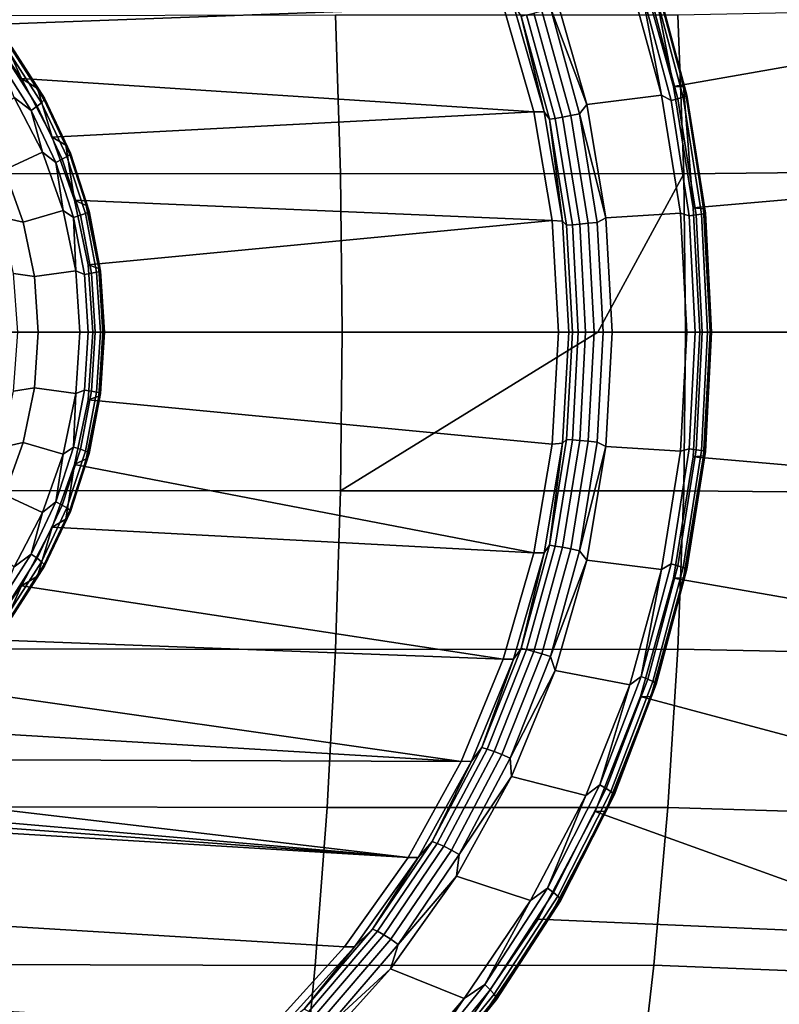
# Model space of a CAD drawing. Header units: metres. Extents: x -25 to 132, y -25 to 47.
# Tile 140 of 153: x 120.01 to 124.38, y -3.87 to 1.8. Entities that reach past the tile are written whole.
import ezdxf

# ---------------------------------------------------------------- set-up
doc = ezdxf.new("R2010")
doc.units = ezdxf.units.M
doc.layers.add('solid_12_061_031_XXX', color=7, linetype='CONTINUOUS')

msp = doc.modelspace()

# ---------------------------------------------------------------- linework, layer by layer
at = {"layer": 'solid_12_061_031_XXX'}
for points in [[(125.624496, 2.641977, 79.830757), (125.846352, 1.777645, 79.898582), (123.768669, 1.414037, 79.263374), (123.580215, 2.096396, 79.205757)], [(123.580215, 2.096396, 79.205757), (123.768669, 1.414037, 79.263374), (123.638863, 2.097272, 79.014549)], [(123.670708, 2.025389, 78.970154), (123.638863, 2.097272, 79.014549), (123.768669, 1.414037, 79.263374), (123.827377, 1.413008, 79.072182)], [(122.790833, 1.880629, 78.964417), (119.799683, 1.76785, 78.049934), (119.53949, 2.040524, 77.970383)], [(123.517868, 2.028034, 78.768417), (123.700249, 1.364537, 78.824181), (123.270386, 1.310901, 78.692757), (123.088783, 1.94661, 78.637238)], [(123.583733, 1.980168, 78.795624), (123.700249, 1.364537, 78.824181), (123.517868, 2.028034, 78.768417)], [(123.621666, 1.995591, 78.828087), (123.7948, 1.343536, 78.88102), (123.755524, 1.333152, 78.848145), (123.583733, 1.980168, 78.795624)], [(123.649971, 2.008837, 78.86998), (123.824249, 1.352454, 78.923264), (123.7948, 1.343536, 78.88102), (123.621666, 1.995591, 78.828087)], [(123.666695, 2.019001, 78.918442), (123.841858, 1.359297, 78.971992), (123.824249, 1.352454, 78.923264), (123.649971, 2.008837, 78.86998)], [(123.670708, 2.025389, 78.970154), (123.846428, 1.363597, 79.02388), (123.841858, 1.359297, 78.971992), (123.666695, 2.019001, 78.918442)], [(123.670708, 2.025389, 78.970154), (123.827377, 1.413008, 79.072182), (123.846428, 1.363597, 79.02388)], [(123.088783, 1.94661, 78.637238), (123.270386, 1.310901, 78.692757), (123.061905, 1.865494, 78.636139)], [(123.583733, 1.980168, 78.795624), (123.755524, 1.333152, 78.848145), (123.700249, 1.364537, 78.824181)], [(122.790833, 1.880629, 78.964417), (122.966415, 1.268851, 79.018097), (120.02076, 1.45973, 78.117523), (119.799683, 1.76785, 78.049934)], [(122.966415, 1.268851, 79.018097), (122.790833, 1.880629, 78.964417), (122.849571, 1.881111, 78.773239), (123.024994, 1.268387, 78.826874)], [(123.024994, 1.268387, 78.826874), (122.849571, 1.881111, 78.773239), (122.892792, 1.818768, 78.732536)], [(119.862854, 1.821189, 101.089218), (119.886642, 0.910783, 101.105125), (121.855293, 0.912439, 101.486374), (121.826103, 1.824397, 101.470543)], [(121.826103, 1.824397, 101.470543), (121.855293, 0.912439, 101.486374), (123.827888, 0.912122, 101.846855), (123.793472, 1.823651, 101.831375)], [(123.056282, 1.22537, 78.782516), (122.892792, 1.818768, 78.732536), (122.924927, 1.825359, 78.691849), (123.089005, 1.22981, 78.742012)], [(123.024994, 1.268387, 78.826874), (122.892792, 1.818768, 78.732536), (123.056282, 1.22537, 78.782516)], [(123.089005, 1.22981, 78.742012), (122.924927, 1.825359, 78.691849), (122.965752, 1.835858, 78.66095), (123.130775, 1.236884, 78.711403)], [(123.130775, 1.236884, 78.711403), (122.965752, 1.835858, 78.66095), (123.012474, 1.849548, 78.641953), (123.178726, 1.246107, 78.69278)], [(123.178726, 1.246107, 78.69278), (123.012474, 1.849548, 78.641953), (123.061905, 1.865494, 78.636139), (123.229584, 1.256851, 78.687408)], [(123.270386, 1.310901, 78.692757), (123.229584, 1.256851, 78.687408), (123.061905, 1.865494, 78.636139)], [(125.762169, 1.863726, 102.170647), (123.793472, 1.823651, 101.831375), (123.827888, 0.912122, 101.846855), (125.803574, 0.93225, 102.186279)], [(119.799683, 1.76785, 78.049934), (120.02076, 1.45973, 78.117523), (119.909996, 1.703937, 77.874519)], [(125.846352, 1.777645, 79.898582), (125.979385, 0.898534, 79.939255), (123.881844, 0.716537, 79.297974), (123.768669, 1.414037, 79.263374)], [(119.965515, 1.639507, 77.837364), (119.909996, 1.703937, 77.874519), (120.02076, 1.45973, 78.117523), (120.113228, 1.402877, 77.936653)], [(119.952423, 1.60795, 77.739532), (120.135986, 1.320674, 77.795654), (120.110924, 1.299932, 77.754745), (119.930244, 1.582697, 77.699509)], [(119.964455, 1.627328, 77.786552), (120.15023, 1.336589, 77.843353), (120.135986, 1.320674, 77.795654), (119.952423, 1.60795, 77.739532)], [(119.965515, 1.639507, 77.837364), (120.152687, 1.346593, 77.894585), (120.15023, 1.336589, 77.843353), (119.964455, 1.627328, 77.786552)], [(119.965515, 1.639507, 77.837364), (120.113228, 1.402877, 77.936653), (120.152687, 1.346593, 77.894585)], [(119.930244, 1.582697, 77.699509), (120.110924, 1.299932, 77.754745), (120.076759, 1.275781, 77.723434), (119.899429, 1.553292, 77.66922)], [(119.899429, 1.553292, 77.66922), (120.076759, 1.275781, 77.723434), (119.978004, 1.349654, 77.686172)], [(120.02076, 1.45973, 78.117523), (120.196945, 1.121447, 78.171387), (120.113228, 1.402877, 77.936653)], [(122.966415, 1.268851, 79.018097), (120.196945, 1.121447, 78.171387), (120.02076, 1.45973, 78.117523)], [(120.152687, 1.346593, 77.894585), (120.113228, 1.402877, 77.936653), (120.196945, 1.121447, 78.171387), (120.275352, 1.075683, 77.986221)], [(123.700249, 1.364537, 78.824181), (123.810272, 0.684771, 78.857819), (123.380051, 0.658151, 78.72628), (123.270386, 1.310901, 78.692757)], [(123.859413, 0.670507, 78.879906), (123.810272, 0.684771, 78.857819), (123.700249, 1.364537, 78.824181), (123.755524, 1.333152, 78.848145)], [(123.768669, 1.414037, 79.263374), (123.881844, 0.716537, 79.297974), (123.827377, 1.413008, 79.072182)], [(123.846428, 1.363597, 79.02388), (123.827377, 1.413008, 79.072182), (123.881844, 0.716537, 79.297974), (123.941444, 0.710974, 79.107056)], [(123.846428, 1.363597, 79.02388), (123.95269, 0.685819, 79.056366), (123.947784, 0.683656, 79.004379), (123.841858, 1.359297, 78.971992)], [(123.846428, 1.363597, 79.02388), (123.941444, 0.710974, 79.107056), (123.95269, 0.685819, 79.056366)], [(119.922836, 0.934618, 77.669304), (119.775658, 1.216482, 77.624313), (119.978004, 1.349654, 77.686172), (120.141243, 1.036332, 77.736084)], [(120.076759, 1.275781, 77.723434), (120.141243, 1.036332, 77.736084), (119.978004, 1.349654, 77.686172)], [(120.135986, 1.320674, 77.795654), (120.28212, 1.0108, 77.840332), (120.254768, 0.994925, 77.798721), (120.110924, 1.299932, 77.754745)], [(120.15023, 1.336589, 77.843353), (120.298126, 1.022981, 77.888565), (120.28212, 1.0108, 77.840332), (120.135986, 1.320674, 77.795654)], [(120.152687, 1.346593, 77.894585), (120.301689, 1.030637, 77.94014), (120.298126, 1.022981, 77.888565), (120.15023, 1.336589, 77.843353)], [(120.152687, 1.346593, 77.894585), (120.275352, 1.075683, 77.986221), (120.301689, 1.030637, 77.94014)], [(123.270386, 1.310901, 78.692757), (123.380051, 0.658151, 78.72628), (123.229584, 1.256851, 78.687408)], [(123.7948, 1.343536, 78.88102), (123.899498, 0.675729, 78.913033), (123.859413, 0.670507, 78.879906), (123.755524, 1.333152, 78.848145)], [(123.824249, 1.352454, 78.923264), (123.929642, 0.680214, 78.95549), (123.899498, 0.675729, 78.913033), (123.7948, 1.343536, 78.88102)], [(123.841858, 1.359297, 78.971992), (123.947784, 0.683656, 79.004379), (123.929642, 0.680214, 78.95549), (123.824249, 1.352454, 78.923264)], [(120.110924, 1.299932, 77.754745), (120.254768, 0.994925, 77.798721), (120.217926, 0.97644, 77.766594), (120.076759, 1.275781, 77.723434)], [(120.076759, 1.275781, 77.723434), (120.217926, 0.97644, 77.766594), (120.141243, 1.036332, 77.736084)], [(122.966415, 1.268851, 79.018097), (123.071754, 0.643292, 79.050308), (120.326057, 0.760678, 78.210861), (120.196945, 1.121447, 78.171387)], [(123.071754, 0.643292, 79.050308), (122.966415, 1.268851, 79.018097), (123.024994, 1.268387, 78.826874), (123.13121, 0.638511, 78.859344)], [(123.13121, 0.638511, 78.859344), (123.024994, 1.268387, 78.826874), (123.056282, 1.22537, 78.782516)], [(123.27932, 0.626996, 78.723534), (123.178726, 1.246107, 78.69278), (123.229584, 1.256851, 78.687408), (123.331047, 0.632402, 78.71843)], [(123.380051, 0.658151, 78.72628), (123.331047, 0.632402, 78.71843), (123.229584, 1.256851, 78.687408)], [(123.155197, 0.616562, 78.812759), (123.056282, 1.22537, 78.782516), (123.089005, 1.22981, 78.742012), (123.188286, 0.618796, 78.772369)], [(123.13121, 0.638511, 78.859344), (123.056282, 1.22537, 78.782516), (123.155197, 0.616562, 78.812759)], [(123.188286, 0.618796, 78.772369), (123.089005, 1.22981, 78.742012), (123.130775, 1.236884, 78.711403), (123.230621, 0.622355, 78.741928)], [(123.230621, 0.622355, 78.741928), (123.130775, 1.236884, 78.711403), (123.178726, 1.246107, 78.69278), (123.27932, 0.626996, 78.723534)], [(120.196945, 1.121447, 78.171387), (120.326057, 0.760678, 78.210861), (120.275352, 1.075683, 77.986221)], [(120.030098, 0.633879, 77.702103), (119.922836, 0.934618, 77.669304), (120.141243, 1.036332, 77.736084), (120.2603, 0.70143, 77.772476)], [(120.217926, 0.97644, 77.766594), (120.2603, 0.70143, 77.772476), (120.141243, 1.036332, 77.736084)], [(120.301689, 1.030637, 77.94014), (120.275352, 1.075683, 77.986221), (120.326057, 0.760678, 78.210861), (120.393372, 0.728451, 78.022301)], [(120.298126, 1.022981, 77.888565), (120.405617, 0.69187, 77.921425), (120.388329, 0.683631, 77.872803), (120.28212, 1.0108, 77.840332)], [(120.301689, 1.030637, 77.94014), (120.409981, 0.697048, 77.973251), (120.405617, 0.69187, 77.921425), (120.298126, 1.022981, 77.888565)], [(120.301689, 1.030637, 77.94014), (120.393372, 0.728451, 78.022301), (120.409981, 0.697048, 77.973251)], [(119.786804, 0.976371, 78.045998), (119.922836, 0.934618, 77.669304), (120.030098, 0.633879, 77.702103), (119.9048, 0.662854, 78.082069)], [(120.254768, 0.994925, 77.798721), (120.359306, 0.672894, 77.830688), (120.320518, 0.660393, 77.797958), (120.217926, 0.97644, 77.766594)], [(120.217926, 0.97644, 77.766594), (120.320518, 0.660393, 77.797958), (120.2603, 0.70143, 77.772476)], [(120.28212, 1.0108, 77.840332), (120.388329, 0.683631, 77.872803), (120.359306, 0.672894, 77.830688), (120.254768, 0.994925, 77.798721)], [(119.886642, 0.910783, 101.105125), (119.894615, 0, 101.110458), (121.865021, 0, 101.491669), (121.855293, 0.912439, 101.486374)], [(121.855293, 0.912439, 101.486374), (121.865021, 0, 101.491669), (123.334373, 0, 101.761917), (123.827888, 0.912122, 101.846855)], [(123.334373, 0, 101.761917), (123.839363, 0, 101.852036), (123.827888, 0.912122, 101.846855)], [(125.817467, 0, 102.191513), (125.803574, 0.93225, 102.186279), (123.827888, 0.912122, 101.846855), (123.839363, 0, 101.852036)], [(125.979385, 0.898534, 79.939255), (126.025024, 0, 79.953209), (123.921158, 0, 79.30999), (123.881844, 0.716537, 79.297974)], [(120.326057, 0.760678, 78.210861), (120.403435, 0.388042, 78.23452), (120.465073, 0.36765, 78.04422), (120.393372, 0.728451, 78.022301)], [(123.071754, 0.643292, 79.050308), (120.403435, 0.388042, 78.23452), (120.326057, 0.760678, 78.210861)], [(120.095345, 0.320279, 77.722046), (120.030098, 0.633879, 77.702103), (120.2603, 0.70143, 77.772476), (120.332397, 0.352861, 77.794525)], [(120.320518, 0.660393, 77.797958), (120.332397, 0.352861, 77.794525), (120.2603, 0.70143, 77.772476)], [(120.388329, 0.683631, 77.872803), (120.452789, 0.344765, 77.892509), (120.422752, 0.33935, 77.850082), (120.359306, 0.672894, 77.830688)], [(120.405617, 0.69187, 77.921425), (120.470848, 0.34892, 77.941376), (120.452789, 0.344765, 77.892509), (120.388329, 0.683631, 77.872803)], [(120.4757, 0.351531, 77.993347), (120.409981, 0.697048, 77.973251), (120.393372, 0.728451, 78.022301), (120.465073, 0.36765, 78.04422)], [(120.409981, 0.697048, 77.973251), (120.4757, 0.351531, 77.993347), (120.470848, 0.34892, 77.941376), (120.405617, 0.69187, 77.921425)], [(123.810272, 0.684771, 78.857819), (123.846848, 0, 78.868996), (123.416504, 0, 78.737427), (123.380051, 0.658151, 78.72628)], [(123.859413, 0.670507, 78.879906), (123.894173, 0, 78.890533), (123.846848, 0, 78.868996), (123.810272, 0.684771, 78.857819)], [(123.881844, 0.716537, 79.297974), (123.921158, 0, 79.30999), (123.97963, 0, 79.118729), (123.941444, 0.710974, 79.107056)], [(123.929642, 0.680214, 78.95549), (123.964912, 0, 78.96627), (123.934532, 0, 78.923744), (123.899498, 0.675729, 78.913033)], [(123.947784, 0.683656, 79.004379), (123.983231, 0, 79.015213), (123.964912, 0, 78.96627), (123.929642, 0.680214, 78.95549)], [(123.988251, 0, 79.067238), (123.95269, 0.685819, 79.056366), (123.941444, 0.710974, 79.107056), (123.97963, 0, 79.118729)], [(123.95269, 0.685819, 79.056366), (123.988251, 0, 79.067238), (123.983231, 0, 79.015213), (123.947784, 0.683656, 79.004379)], [(119.9048, 0.662854, 78.082069), (120.030098, 0.633879, 77.702103), (120.095345, 0.320279, 77.722046), (119.97551, 0.338447, 78.103691)], [(120.359306, 0.672894, 77.830688), (120.422752, 0.33935, 77.850082), (120.38279, 0.333046, 77.817001), (120.320518, 0.660393, 77.797958)], [(120.320518, 0.660393, 77.797958), (120.38279, 0.333046, 77.817001), (120.332397, 0.352861, 77.794525)], [(123.071754, 0.643292, 79.050308), (123.108299, 0, 79.061478), (120.430641, 0, 78.242836), (120.403435, 0.388042, 78.23452)], [(123.13121, 0.638511, 78.859344), (123.166771, 0, 78.870216), (123.108299, 0, 79.061478), (123.071754, 0.643292, 79.050308)], [(123.155197, 0.616562, 78.812759), (123.188309, 0, 78.822884), (123.166771, 0, 78.870216), (123.13121, 0.638511, 78.859344)], [(123.27932, 0.626996, 78.723534), (123.312988, 0, 78.733826), (123.264046, 0, 78.752151), (123.230621, 0.622355, 78.741928)], [(123.331047, 0.632402, 78.71843), (123.365013, 0, 78.728813), (123.312988, 0, 78.733826), (123.27932, 0.626996, 78.723534)], [(123.380051, 0.658151, 78.72628), (123.416504, 0, 78.737427), (123.365013, 0, 78.728813), (123.331047, 0.632402, 78.71843)], [(123.899498, 0.675729, 78.913033), (123.934532, 0, 78.923744), (123.894173, 0, 78.890533), (123.859413, 0.670507, 78.879906)], [(123.188286, 0.618796, 78.772369), (123.221519, 0, 78.782524), (123.188309, 0, 78.822884), (123.155197, 0.616562, 78.812759)], [(123.230621, 0.622355, 78.741928), (123.264046, 0, 78.752151), (123.221519, 0, 78.782524), (123.188286, 0.618796, 78.772369)], [(120.117256, 0, 77.728745), (120.095345, 0.320279, 77.722046), (120.332397, 0.352861, 77.794525), (120.356331, 0, 77.801842)], [(120.38279, 0.333046, 77.817001), (120.403664, 0, 77.82338), (120.356331, 0, 77.801842), (120.332397, 0.352861, 77.794525)], [(120.403435, 0.388042, 78.23452), (120.430641, 0, 78.242836), (120.48912, 0, 78.051575), (120.465073, 0.36765, 78.04422)], [(120.452789, 0.344765, 77.892509), (120.474396, 0, 77.899117), (120.444023, 0, 77.856583), (120.422752, 0.33935, 77.850082)], [(120.470848, 0.34892, 77.941376), (120.492722, 0, 77.948059), (120.474396, 0, 77.899117), (120.452789, 0.344765, 77.892509)], [(120.497734, 0, 78.000084), (120.4757, 0.351531, 77.993347), (120.465073, 0.36765, 78.04422), (120.48912, 0, 78.051575)], [(120.4757, 0.351531, 77.993347), (120.497734, 0, 78.000084), (120.492722, 0, 77.948059), (120.470848, 0.34892, 77.941376)], [(120.000305, 0, 78.111267), (119.97551, 0.338447, 78.103691), (120.095345, 0.320279, 77.722046), (120.117256, 0, 77.728745)], [(120.422752, 0.33935, 77.850082), (120.444023, 0, 77.856583), (120.403664, 0, 77.82338), (120.38279, 0.333046, 77.817001)], [(121.855293, -0.912439, 101.486374), (121.865021, 0, 101.491669), (119.894615, 0, 101.110458), (119.886642, -0.910783, 101.105125)], [(119.97551, -0.338447, 78.103691), (120.000305, 0, 78.111267), (120.117256, 0, 77.728745), (120.095345, -0.320279, 77.722046)], [(120.095345, -0.320279, 77.722046), (120.117256, 0, 77.728745), (120.356331, 0, 77.801842), (120.332397, -0.352861, 77.794525)], [(120.403664, 0, 77.82338), (120.38279, -0.333046, 77.817001), (120.332397, -0.352861, 77.794525), (120.356331, 0, 77.801842)], [(120.444023, 0, 77.856583), (120.422752, -0.33935, 77.850082), (120.38279, -0.333046, 77.817001), (120.403664, 0, 77.82338)], [(120.403435, -0.388042, 78.23452), (120.430641, 0, 78.242836), (123.108299, 0, 79.061478), (123.071754, -0.643292, 79.050308)], [(120.465073, -0.36765, 78.04422), (120.48912, 0, 78.051575), (120.430641, 0, 78.242836), (120.403435, -0.388042, 78.23452)], [(120.474396, 0, 77.899117), (120.452789, -0.344765, 77.892509), (120.422752, -0.33935, 77.850082), (120.444023, 0, 77.856583)], [(120.492722, 0, 77.948059), (120.470848, -0.34892, 77.941376), (120.452789, -0.344765, 77.892509), (120.474396, 0, 77.899117)], [(120.4757, -0.351531, 77.993347), (120.497734, 0, 78.000084), (120.48912, 0, 78.051575), (120.465073, -0.36765, 78.04422)], [(120.497734, 0, 78.000084), (120.4757, -0.351531, 77.993347), (120.470848, -0.34892, 77.941376), (120.492722, 0, 77.948059)], [(123.166771, 0, 78.870216), (123.13121, -0.638511, 78.859344), (123.071754, -0.643292, 79.050308), (123.108299, 0, 79.061478)], [(123.188309, 0, 78.822884), (123.155197, -0.616562, 78.812759), (123.13121, -0.638511, 78.859344), (123.166771, 0, 78.870216)], [(123.155197, -0.616562, 78.812759), (123.188309, 0, 78.822884), (123.221519, 0, 78.782524), (123.188286, -0.618796, 78.772369)], [(123.188286, -0.618796, 78.772369), (123.221519, 0, 78.782524), (123.264046, 0, 78.752151), (123.230621, -0.622355, 78.741928)], [(123.230621, -0.622355, 78.741928), (123.264046, 0, 78.752151), (123.312988, 0, 78.733826), (123.27932, -0.626996, 78.723534)], [(123.27932, -0.626996, 78.723534), (123.312988, 0, 78.733826), (123.365013, 0, 78.728813), (123.331047, -0.632402, 78.71843)], [(123.331047, -0.632402, 78.71843), (123.365013, 0, 78.728813), (123.416504, 0, 78.737427), (123.380051, -0.658151, 78.72628)], [(123.846848, 0, 78.868996), (123.810272, -0.684771, 78.857819), (123.380051, -0.658151, 78.72628), (123.416504, 0, 78.737427)], [(123.894173, 0, 78.890533), (123.859413, -0.670507, 78.879906), (123.810272, -0.684771, 78.857819), (123.846848, 0, 78.868996)], [(123.934532, 0, 78.923744), (123.899498, -0.675729, 78.913033), (123.859413, -0.670507, 78.879906), (123.894173, 0, 78.890533)], [(123.881844, -0.716537, 79.297974), (123.921158, 0, 79.30999), (126.025024, 0, 79.953209), (125.979385, -0.898534, 79.939255)], [(123.941444, -0.710974, 79.107056), (123.97963, 0, 79.118729), (123.921158, 0, 79.30999), (123.881844, -0.716537, 79.297974)], [(123.964912, 0, 78.96627), (123.929642, -0.680214, 78.95549), (123.899498, -0.675729, 78.913033), (123.934532, 0, 78.923744)], [(123.983231, 0, 79.015213), (123.947784, -0.683656, 79.004379), (123.929642, -0.680214, 78.95549), (123.964912, 0, 78.96627)], [(123.95269, -0.685819, 79.056366), (123.988251, 0, 79.067238), (123.97963, 0, 79.118729), (123.941444, -0.710974, 79.107056)], [(123.988251, 0, 79.067238), (123.95269, -0.685819, 79.056366), (123.947784, -0.683656, 79.004379), (123.983231, 0, 79.015213)], [(123.827888, -0.91211, 101.846855), (123.839363, 0, 101.852036), (123.334373, 0, 101.761917), (121.855293, -0.912439, 101.486374)], [(121.855293, -0.912439, 101.486374), (123.334373, 0, 101.761917), (121.865021, 0, 101.491669)], [(125.803574, -0.93221, 102.186279), (125.817467, 0, 102.191513), (123.839363, 0, 101.852036), (123.827888, -0.91211, 101.846855)], [(119.9048, -0.662854, 78.082069), (119.97551, -0.338447, 78.103691), (120.095345, -0.320279, 77.722046), (120.030098, -0.633879, 77.702103)], [(120.095345, -0.320279, 77.722046), (120.332397, -0.352861, 77.794525), (120.2603, -0.70143, 77.772476), (120.030098, -0.633879, 77.702103)], [(120.38279, -0.333046, 77.817001), (120.320518, -0.660393, 77.797958), (120.332397, -0.352861, 77.794525)], [(120.422752, -0.33935, 77.850082), (120.359306, -0.672894, 77.830688), (120.320518, -0.660393, 77.797958), (120.38279, -0.333046, 77.817001)], [(120.452789, -0.344765, 77.892509), (120.388329, -0.683631, 77.872803), (120.359306, -0.672894, 77.830688), (120.422752, -0.33935, 77.850082)], [(120.320518, -0.660393, 77.797958), (120.2603, -0.70143, 77.772476), (120.332397, -0.352861, 77.794525)], [(120.326057, -0.760678, 78.210861), (120.393372, -0.728451, 78.022301), (120.465073, -0.36765, 78.04422), (120.403435, -0.388042, 78.23452)], [(120.403435, -0.388042, 78.23452), (123.071754, -0.643292, 79.050308), (122.966415, -1.268851, 79.018097), (120.326057, -0.760678, 78.210861)], [(120.470848, -0.34892, 77.941376), (120.405617, -0.69187, 77.921425), (120.388329, -0.683631, 77.872803), (120.452789, -0.344765, 77.892509)], [(120.393372, -0.728451, 78.022301), (120.409981, -0.697048, 77.973251), (120.4757, -0.351531, 77.993347), (120.465073, -0.36765, 78.04422)], [(120.4757, -0.351531, 77.993347), (120.409981, -0.697048, 77.973251), (120.405617, -0.69187, 77.921425), (120.470848, -0.34892, 77.941376)], [(123.056282, -1.22537, 78.782516), (123.13121, -0.638511, 78.859344), (123.155197, -0.616562, 78.812759)], [(123.056282, -1.22537, 78.782516), (123.155197, -0.616562, 78.812759), (123.188286, -0.618796, 78.772369), (123.089005, -1.22981, 78.742012)], [(123.089005, -1.22981, 78.742012), (123.188286, -0.618796, 78.772369), (123.230621, -0.622355, 78.741928), (123.130775, -1.236884, 78.711403)], [(123.130775, -1.236884, 78.711403), (123.230621, -0.622355, 78.741928), (123.27932, -0.626996, 78.723534), (123.178726, -1.246107, 78.69278)], [(120.030098, -0.633879, 77.702103), (119.922836, -0.934618, 77.669304), (119.786804, -0.976371, 78.045998), (119.9048, -0.662854, 78.082069)], [(120.030098, -0.633879, 77.702103), (120.2603, -0.70143, 77.772476), (120.141243, -1.036332, 77.736084), (119.922836, -0.934618, 77.669304)], [(120.320518, -0.660393, 77.797958), (120.217926, -0.97644, 77.766594), (120.2603, -0.70143, 77.772476)], [(120.359306, -0.672894, 77.830688), (120.254768, -0.994925, 77.798721), (120.217926, -0.97644, 77.766594), (120.320518, -0.660393, 77.797958)], [(120.388329, -0.683631, 77.872803), (120.28212, -1.0108, 77.840332), (120.254768, -0.994925, 77.798721), (120.359306, -0.672894, 77.830688)], [(123.13121, -0.638511, 78.859344), (123.024994, -1.268387, 78.826874), (122.966415, -1.268851, 79.018097), (123.071754, -0.643292, 79.050308)], [(123.056282, -1.22537, 78.782516), (123.024994, -1.268387, 78.826874), (123.13121, -0.638511, 78.859344)], [(123.178726, -1.246107, 78.69278), (123.27932, -0.626996, 78.723534), (123.331047, -0.632402, 78.71843), (123.229584, -1.256851, 78.687408)], [(123.380051, -0.658151, 78.72628), (123.229584, -1.256851, 78.687408), (123.331047, -0.632402, 78.71843)], [(123.380051, -0.658151, 78.72628), (123.270386, -1.310901, 78.692757), (123.229584, -1.256851, 78.687408)], [(123.700249, -1.364537, 78.824181), (123.270386, -1.310901, 78.692757), (123.380051, -0.658151, 78.72628), (123.810272, -0.684771, 78.857819)], [(123.859413, -0.670507, 78.879906), (123.755524, -1.333152, 78.848145), (123.700249, -1.364537, 78.824181), (123.810272, -0.684771, 78.857819)], [(123.899498, -0.675729, 78.913033), (123.7948, -1.343536, 78.88102), (123.755524, -1.333152, 78.848145), (123.859413, -0.670507, 78.879906)], [(123.929642, -0.680214, 78.95549), (123.824249, -1.352454, 78.923264), (123.7948, -1.343536, 78.88102), (123.899498, -0.675729, 78.913033)], [(120.217926, -0.97644, 77.766594), (120.141243, -1.036332, 77.736084), (120.2603, -0.70143, 77.772476)], [(120.326057, -0.760678, 78.210861), (120.275352, -1.075683, 77.986221), (120.301689, -1.030637, 77.94014), (120.393372, -0.728451, 78.022301)], [(120.405617, -0.69187, 77.921425), (120.298126, -1.022981, 77.888565), (120.28212, -1.0108, 77.840332), (120.388329, -0.683631, 77.872803)], [(120.409981, -0.697048, 77.973251), (120.301689, -1.030637, 77.94014), (120.298126, -1.022981, 77.888565), (120.405617, -0.69187, 77.921425)], [(120.393372, -0.728451, 78.022301), (120.301689, -1.030637, 77.94014), (120.409981, -0.697048, 77.973251)], [(123.881844, -0.716537, 79.297974), (123.768669, -1.414037, 79.263374), (123.827377, -1.413008, 79.072182), (123.941444, -0.710974, 79.107056)], [(123.881844, -0.716537, 79.297974), (125.979385, -0.898534, 79.939255), (125.846352, -1.777645, 79.898582), (123.768669, -1.414037, 79.263374)], [(123.947784, -0.683656, 79.004379), (123.841858, -1.359297, 78.971992), (123.824249, -1.352454, 78.923264), (123.929642, -0.680214, 78.95549)], [(123.941444, -0.710974, 79.107056), (123.827377, -1.413008, 79.072182), (123.846428, -1.363597, 79.02388)], [(123.95269, -0.685819, 79.056366), (123.846428, -1.363597, 79.02388), (123.841858, -1.359297, 78.971992), (123.947784, -0.683656, 79.004379)], [(123.941444, -0.710974, 79.107056), (123.846428, -1.363597, 79.02388), (123.95269, -0.685819, 79.056366)], [(120.196945, -1.121447, 78.171387), (120.326057, -0.760678, 78.210861), (122.966415, -1.268851, 79.018097)], [(120.196945, -1.121447, 78.171387), (120.275352, -1.075683, 77.986221), (120.326057, -0.760678, 78.210861)], [(119.922836, -0.934618, 77.669304), (120.141243, -1.036332, 77.736084), (119.978004, -1.349654, 77.686172), (119.775658, -1.216482, 77.624313)], [(119.862854, -1.821189, 101.089218), (121.826103, -1.824397, 101.470543), (121.855293, -0.912439, 101.486374), (119.886642, -0.910783, 101.105125)], [(123.827888, -0.91211, 101.846855), (121.855293, -0.912439, 101.486374), (121.826103, -1.824397, 101.470543), (123.793472, -1.823626, 101.831375)], [(123.827888, -0.91211, 101.846855), (123.793472, -1.823626, 101.831375), (125.762169, -1.863645, 102.170647), (125.803574, -0.93221, 102.186279)], [(120.217926, -0.97644, 77.766594), (120.076759, -1.275781, 77.723434), (120.141243, -1.036332, 77.736084)], [(120.254768, -0.994925, 77.798721), (120.110924, -1.299932, 77.754745), (120.076759, -1.275781, 77.723434), (120.217926, -0.97644, 77.766594)], [(120.28212, -1.0108, 77.840332), (120.135986, -1.320674, 77.795654), (120.110924, -1.299932, 77.754745), (120.254768, -0.994925, 77.798721)], [(120.298126, -1.022981, 77.888565), (120.15023, -1.336589, 77.843353), (120.135986, -1.320674, 77.795654), (120.28212, -1.0108, 77.840332)], [(120.076759, -1.275781, 77.723434), (119.978004, -1.349654, 77.686172), (120.141243, -1.036332, 77.736084)], [(120.196945, -1.121447, 78.171387), (120.113228, -1.402877, 77.936653), (120.152687, -1.346593, 77.894585), (120.275352, -1.075683, 77.986221)], [(120.301689, -1.030637, 77.94014), (120.152687, -1.346593, 77.894585), (120.15023, -1.336589, 77.843353), (120.298126, -1.022981, 77.888565)], [(120.275352, -1.075683, 77.986221), (120.152687, -1.346593, 77.894585), (120.301689, -1.030637, 77.94014)], [(120.196945, -1.121447, 78.171387), (122.966415, -1.268851, 79.018097), (122.790833, -1.880629, 78.964417), (120.02076, -1.45973, 78.117523)], [(120.02076, -1.45973, 78.117523), (120.113228, -1.402877, 77.936653), (120.196945, -1.121447, 78.171387)], [(122.892792, -1.818768, 78.732536), (123.024994, -1.268387, 78.826874), (123.056282, -1.22537, 78.782516)], [(122.892792, -1.818768, 78.732536), (123.056282, -1.22537, 78.782516), (123.089005, -1.22981, 78.742012), (122.924927, -1.825359, 78.691849)], [(122.924927, -1.825359, 78.691849), (123.089005, -1.22981, 78.742012), (123.130775, -1.236884, 78.711403), (122.965752, -1.835858, 78.66095)], [(122.965752, -1.835858, 78.66095), (123.130775, -1.236884, 78.711403), (123.178726, -1.246107, 78.69278), (123.012474, -1.849548, 78.641953)], [(123.012474, -1.849548, 78.641953), (123.178726, -1.246107, 78.69278), (123.229584, -1.256851, 78.687408), (123.061905, -1.865494, 78.636139)], [(120.076759, -1.275781, 77.723434), (119.899429, -1.553292, 77.66922), (119.978004, -1.349654, 77.686172)], [(120.110924, -1.299932, 77.754745), (119.930244, -1.582697, 77.699509), (119.899429, -1.553292, 77.66922), (120.076759, -1.275781, 77.723434)], [(120.135986, -1.320674, 77.795654), (119.952423, -1.60795, 77.739532), (119.930244, -1.582697, 77.699509), (120.110924, -1.299932, 77.754745)], [(123.024994, -1.268387, 78.826874), (122.849571, -1.881111, 78.773239), (122.790833, -1.880629, 78.964417), (122.966415, -1.268851, 79.018097)], [(122.892792, -1.818768, 78.732536), (122.849571, -1.881111, 78.773239), (123.024994, -1.268387, 78.826874)], [(123.270386, -1.310901, 78.692757), (123.061905, -1.865494, 78.636139), (123.229584, -1.256851, 78.687408)], [(120.15023, -1.336589, 77.843353), (119.964455, -1.627328, 77.786552), (119.952423, -1.60795, 77.739532), (120.135986, -1.320674, 77.795654)], [(120.152687, -1.346593, 77.894585), (119.965515, -1.639507, 77.837364), (119.964455, -1.627328, 77.786552), (120.15023, -1.336589, 77.843353)], [(120.113228, -1.402877, 77.936653), (119.965515, -1.639507, 77.837364), (120.152687, -1.346593, 77.894585)], [(123.270386, -1.310901, 78.692757), (123.088783, -1.94661, 78.637238), (123.061905, -1.865494, 78.636139)], [(123.517868, -2.028034, 78.768417), (123.088783, -1.94661, 78.637238), (123.270386, -1.310901, 78.692757), (123.700249, -1.364537, 78.824181)], [(123.755524, -1.333152, 78.848145), (123.583733, -1.980168, 78.795624), (123.700249, -1.364537, 78.824181)], [(123.7948, -1.343536, 78.88102), (123.621666, -1.995591, 78.828087), (123.583733, -1.980168, 78.795624), (123.755524, -1.333152, 78.848145)], [(123.824249, -1.352454, 78.923264), (123.649971, -2.008837, 78.86998), (123.621666, -1.995591, 78.828087), (123.7948, -1.343536, 78.88102)], [(123.841858, -1.359297, 78.971992), (123.666695, -2.019001, 78.918442), (123.649971, -2.008837, 78.86998), (123.824249, -1.352454, 78.923264)], [(123.846428, -1.363597, 79.02388), (123.670708, -2.025389, 78.970154), (123.666695, -2.019001, 78.918442), (123.841858, -1.359297, 78.971992)], [(120.02076, -1.45973, 78.117523), (119.909996, -1.703937, 77.874519), (119.965515, -1.639507, 77.837364), (120.113228, -1.402877, 77.936653)], [(123.583733, -1.980168, 78.795624), (123.517868, -2.028034, 78.768417), (123.700249, -1.364537, 78.824181)], [(123.768669, -1.414037, 79.263374), (123.580215, -2.096396, 79.205757), (123.638863, -2.097272, 79.014549), (123.827377, -1.413008, 79.072182)], [(123.768669, -1.414037, 79.263374), (125.846352, -1.777645, 79.898582), (125.624496, -2.641977, 79.830757), (123.580215, -2.096396, 79.205757)], [(123.827377, -1.413008, 79.072182), (123.638863, -2.097272, 79.014549), (123.670708, -2.025389, 78.970154)], [(123.827377, -1.413008, 79.072182), (123.670708, -2.025389, 78.970154), (123.846428, -1.363597, 79.02388)], [(119.799683, -1.76785, 78.049934), (120.02076, -1.45973, 78.117523), (122.790833, -1.880629, 78.964417)], [(119.799683, -1.76785, 78.049934), (119.909996, -1.703937, 77.874519), (120.02076, -1.45973, 78.117523)], [(119.799683, -1.76785, 78.049934), (122.790833, -1.880629, 78.964417), (122.548485, -2.469056, 78.890327), (119.53949, -2.040524, 77.970383)], [(119.823318, -2.730443, 101.06279), (121.777534, -2.734985, 101.444244), (121.826103, -1.824397, 101.470543), (119.862854, -1.821189, 101.089218)], [(123.793472, -1.823626, 101.831375), (121.826103, -1.824397, 101.470543), (121.777534, -2.734985, 101.444244), (123.736176, -2.733557, 101.805634)], [(122.666801, -2.389294, 78.663445), (122.849571, -1.881111, 78.773239), (122.892792, -1.818768, 78.732536)], [(122.666801, -2.389294, 78.663445), (122.892792, -1.818768, 78.732536), (122.924927, -1.825359, 78.691849), (122.69812, -2.397952, 78.622505)], [(122.69812, -2.397952, 78.622505), (122.924927, -1.825359, 78.691849), (122.965752, -1.835858, 78.66095), (122.737633, -2.411745, 78.591209)], [(122.737633, -2.411745, 78.591209), (122.965752, -1.835858, 78.66095), (123.012474, -1.849548, 78.641953), (122.782654, -2.429729, 78.571686)], [(122.782654, -2.429729, 78.571686), (123.012474, -1.849548, 78.641953), (123.061905, -1.865494, 78.636139), (122.830101, -2.450678, 78.565277)], [(123.088783, -1.94661, 78.637238), (122.830101, -2.450678, 78.565277), (123.061905, -1.865494, 78.636139)], [(123.793472, -1.823626, 101.831375), (123.736176, -2.733557, 101.805634), (125.693275, -2.793144, 102.144661), (125.762169, -1.863645, 102.170647)], [(122.849571, -1.881111, 78.773239), (122.607315, -2.468395, 78.699173), (122.548485, -2.469056, 78.890327), (122.790833, -1.880629, 78.964417)], [(122.666801, -2.389294, 78.663445), (122.607315, -2.468395, 78.699173), (122.849571, -1.881111, 78.773239)], [(123.088783, -1.94661, 78.637238), (122.838013, -2.555429, 78.560562), (122.830101, -2.450678, 78.565277)], [(123.265778, -2.66543, 78.691345), (122.838013, -2.555429, 78.560562), (123.088783, -1.94661, 78.637238), (123.517868, -2.028034, 78.768417)], [(123.583733, -1.980168, 78.795624), (123.346046, -2.603968, 78.722954), (123.517868, -2.028034, 78.768417)], [(123.621666, -1.995591, 78.828087), (123.382133, -2.62425, 78.75486), (123.346046, -2.603968, 78.722954), (123.583733, -1.980168, 78.795624)], [(123.346046, -2.603968, 78.722954), (123.265778, -2.66543, 78.691345), (123.517868, -2.028034, 78.768417)], [(123.649971, -2.008837, 78.86998), (123.408844, -2.641668, 78.796265), (123.382133, -2.62425, 78.75486), (123.621666, -1.995591, 78.828087)], [(123.666695, -2.019001, 78.918442), (123.424355, -2.655034, 78.844353), (123.408844, -2.641668, 78.796265), (123.649971, -2.008837, 78.86998)], [(123.670708, -2.025389, 78.970154), (123.427597, -2.663434, 78.895828), (123.424355, -2.655034, 78.844353), (123.666695, -2.019001, 78.918442)], [(123.638863, -2.097272, 79.014549), (123.427597, -2.663434, 78.895828), (123.670708, -2.025389, 78.970154)], [(119.244354, -2.271033, 77.88015), (119.53949, -2.040524, 77.970383), (122.548485, -2.469056, 78.890327)], [(123.580215, -2.096396, 79.205757), (125.624496, -2.641977, 79.830757), (125.318138, -3.477598, 79.737091), (123.319138, -2.756288, 79.125938)], [(123.580215, -2.096396, 79.205757), (123.319138, -2.756288, 79.125938), (123.378258, -2.755162, 78.934875), (123.638863, -2.097272, 79.014549)], [(123.638863, -2.097272, 79.014549), (123.378258, -2.755162, 78.934875), (123.427597, -2.663434, 78.895828)], [(118.921234, -2.456006, 77.781364), (119.244354, -2.271033, 77.88015), (122.548485, -2.469056, 78.890327)], [(122.381142, -2.929773, 78.576103), (122.607315, -2.468395, 78.699173), (122.666801, -2.389294, 78.663445)], [(122.381142, -2.929773, 78.576103), (122.666801, -2.389294, 78.663445), (122.69812, -2.397952, 78.622505), (122.411423, -2.94039, 78.534859)], [(122.411423, -2.94039, 78.534859), (122.69812, -2.397952, 78.622505), (122.737633, -2.411745, 78.591209), (122.449287, -2.957303, 78.503052)], [(122.449287, -2.957303, 78.503052), (122.737633, -2.411745, 78.591209), (122.782654, -2.429729, 78.571686), (122.492157, -2.979356, 78.482872)], [(122.492157, -2.979356, 78.482872), (122.782654, -2.429729, 78.571686), (122.830101, -2.450678, 78.565277), (122.537102, -3.005043, 78.475693)], [(113.148758, -2.469056, 76.016541), (122.242996, -3.021589, 78.796928), (121.877106, -3.53605, 78.685066), (113.454247, -3.021589, 76.10994)], [(117.848618, -2.699582, 77.45343), (122.242996, -3.021589, 78.796928), (113.148758, -2.469056, 76.016541)], [(118.921234, -2.456006, 77.781364), (122.548485, -2.469056, 78.890327), (122.242996, -3.021589, 78.796928), (118.575951, -2.59023, 77.675797)], [(122.607315, -2.468395, 78.699173), (122.301491, -3.022299, 78.605675), (122.242996, -3.021589, 78.796928), (122.548485, -2.469056, 78.890327)], [(122.381142, -2.929773, 78.576103), (122.301491, -3.022299, 78.605675), (122.607315, -2.468395, 78.699173)], [(122.838013, -2.555429, 78.560562), (122.537102, -3.005043, 78.475693), (122.830101, -2.450678, 78.565277)], [(118.21608, -2.672518, 77.565773), (118.575951, -2.59023, 77.675797), (122.242996, -3.021589, 78.796928)], [(122.838013, -2.555429, 78.560562), (122.521172, -3.129958, 78.463699), (122.537102, -3.005043, 78.475693)], [(122.946899, -3.269475, 78.593857), (122.521172, -3.129958, 78.463699), (122.838013, -2.555429, 78.560562), (123.265778, -2.66543, 78.691345)], [(123.346046, -2.603968, 78.722954), (123.045258, -3.197239, 78.630997), (123.265778, -2.66543, 78.691345)], [(123.382133, -2.62425, 78.75486), (123.079002, -3.222142, 78.662178), (123.045258, -3.197239, 78.630997), (123.346046, -2.603968, 78.722954)], [(123.408844, -2.641668, 78.796265), (123.103699, -3.243528, 78.702972), (123.079002, -3.222142, 78.662178), (123.382133, -2.62425, 78.75486)], [(123.424355, -2.655034, 78.844353), (123.117661, -3.259939, 78.750587), (123.103699, -3.243528, 78.702972), (123.408844, -2.641668, 78.796265)], [(123.427597, -2.663434, 78.895828), (123.119942, -3.270254, 78.801773), (123.117661, -3.259939, 78.750587), (123.424355, -2.655034, 78.844353)], [(117.848618, -2.699582, 77.45343), (118.21608, -2.672518, 77.565773), (122.242996, -3.021589, 78.796928)], [(123.045258, -3.197239, 78.630997), (122.946899, -3.269475, 78.593857), (123.265778, -2.66543, 78.691345)], [(123.378258, -2.755162, 78.934875), (123.119942, -3.270254, 78.801773), (123.427597, -2.663434, 78.895828)], [(119.768143, -3.63777, 101.025909), (121.709709, -3.643312, 101.407532), (121.777534, -2.734985, 101.444244), (119.823318, -2.730443, 101.06279)], [(123.736176, -2.733557, 101.805634), (121.777534, -2.734985, 101.444244), (121.709709, -3.643312, 101.407532), (123.656136, -3.640912, 101.769707)], [(123.319138, -2.756288, 79.125938), (122.990669, -3.377209, 79.025513), (123.048859, -3.378404, 78.834167), (123.378258, -2.755162, 78.934875)], [(122.990669, -3.377209, 79.025513), (123.319138, -2.756288, 79.125938), (125.318138, -3.477598, 79.737091)], [(123.378258, -2.755162, 78.934875), (123.048859, -3.378404, 78.834167), (123.119942, -3.270254, 78.801773)], [(123.736176, -2.733557, 101.805634), (123.656136, -3.640912, 101.769707), (125.597054, -3.719546, 102.108383), (125.693275, -2.793144, 102.144661)], [(122.039406, -3.433409, 78.471626), (122.301491, -3.022299, 78.605675), (122.381142, -2.929773, 78.576103)], [(122.039406, -3.433409, 78.471626), (122.381142, -2.929773, 78.576103), (122.411423, -2.94039, 78.534859), (122.068451, -3.445851, 78.43)], [(122.068451, -3.445851, 78.43), (122.411423, -2.94039, 78.534859), (122.449287, -2.957303, 78.503052), (122.104347, -3.465671, 78.397591)], [(122.104347, -3.465671, 78.397591), (122.449287, -2.957303, 78.503052), (122.492157, -2.979356, 78.482872), (122.144638, -3.491515, 78.376625)], [(122.144638, -3.491515, 78.376625), (122.492157, -2.979356, 78.482872), (122.537102, -3.005043, 78.475693), (122.186592, -3.521618, 78.36853)], [(113.454247, -3.021589, 76.10994), (121.877106, -3.53605, 78.685066), (121.458328, -3.999739, 78.55703), (113.820137, -3.53605, 76.221802)], [(122.301491, -3.022299, 78.605675), (121.936241, -3.535332, 78.494003), (121.877106, -3.53605, 78.685066), (122.242996, -3.021589, 78.796928)], [(122.039406, -3.433409, 78.471626), (121.936241, -3.535332, 78.494003), (122.301491, -3.022299, 78.605675)], [(122.521172, -3.129958, 78.463699), (122.186592, -3.521618, 78.36853), (122.537102, -3.005043, 78.475693)], [(122.521172, -3.129958, 78.463699), (122.142647, -3.662117, 78.347969), (122.186592, -3.521618, 78.36853)], [(122.565277, -3.832439, 78.47718), (122.142647, -3.662117, 78.347969), (122.521172, -3.129958, 78.463699), (122.946899, -3.269475, 78.593857)], [(123.045258, -3.197239, 78.630997), (122.684891, -3.753025, 78.520821), (122.946899, -3.269475, 78.593857)], [(123.079002, -3.222142, 78.662178), (122.715828, -3.782257, 78.551147), (122.684891, -3.753025, 78.520821), (123.045258, -3.197239, 78.630997)], [(123.103699, -3.243528, 78.702972), (122.738113, -3.807361, 78.591202), (122.715828, -3.782257, 78.551147), (123.079002, -3.222142, 78.662178)], [(122.684891, -3.753025, 78.520821), (122.565277, -3.832439, 78.47718), (122.946899, -3.269475, 78.593857)], [(123.117661, -3.259939, 78.750587), (122.750229, -3.826625, 78.638252), (122.738113, -3.807361, 78.591202), (123.103699, -3.243528, 78.702972)], [(123.119942, -3.270254, 78.801773), (122.751343, -3.838732, 78.689079), (122.750229, -3.826625, 78.638252), (123.117661, -3.259939, 78.750587)], [(123.048859, -3.378404, 78.834167), (122.751343, -3.838732, 78.689079), (123.119942, -3.270254, 78.801773)], [(122.990669, -3.377209, 79.025513), (125.318138, -3.477598, 79.737091), (124.929276, -4.274808, 79.61821), (122.595291, -3.960144, 78.904633)], [(122.990669, -3.377209, 79.025513), (122.595291, -3.960144, 78.904633), (122.654793, -3.95916, 78.713692), (123.048859, -3.378404, 78.834167)], [(123.048859, -3.378404, 78.834167), (122.654793, -3.95916, 78.713692), (122.751343, -3.838732, 78.689079)], [(121.645897, -3.893868, 78.351318), (121.936241, -3.535332, 78.494003), (122.039406, -3.433409, 78.471626)], [(121.645897, -3.893868, 78.351318), (122.039406, -3.433409, 78.471626), (122.068451, -3.445851, 78.43), (121.673515, -3.907979, 78.30925)], [(121.673515, -3.907979, 78.30925), (122.068451, -3.445851, 78.43), (122.104347, -3.465671, 78.397591), (121.707138, -3.930456, 78.276154)], [(121.707138, -3.930456, 78.276154), (122.104347, -3.465671, 78.397591), (122.144638, -3.491515, 78.376625), (121.744469, -3.959766, 78.25428)], [(121.744469, -3.959766, 78.25428), (122.144638, -3.491515, 78.376625), (122.186592, -3.521618, 78.36853), (121.782967, -3.993906, 78.245132)], [(113.820137, -3.53605, 76.221802), (121.458328, -3.999739, 78.55703), (114.238914, -3.999739, 76.349838)], [(121.936241, -3.535332, 78.494003), (121.516502, -4.000555, 78.365677), (121.458328, -3.999739, 78.55703), (121.877106, -3.53605, 78.685066)], [(121.645897, -3.893868, 78.351318), (121.516502, -4.000555, 78.365677), (121.936241, -3.535332, 78.494003)], [(122.142647, -3.662117, 78.347969), (121.782967, -3.993906, 78.245132), (122.186592, -3.521618, 78.36853)], [(119.697411, -4.542395, 100.978638), (121.622757, -4.548489, 101.360474), (121.709709, -3.643312, 101.407532), (119.768143, -3.63777, 101.025909)], [(123.656136, -3.640912, 101.769707), (121.709709, -3.643312, 101.407532), (121.622757, -4.548489, 101.360474), (123.55352, -4.544698, 101.723648)], [(122.142647, -3.662117, 78.347969), (121.707657, -4.144615, 78.214981), (121.782967, -3.993906, 78.245132)], [(122.125824, -4.347066, 78.342827), (121.707657, -4.144615, 78.214981), (122.142647, -3.662117, 78.347969), (122.565277, -3.832439, 78.47718)], [(123.656136, -3.640912, 101.769707), (123.55352, -4.544698, 101.723648), (125.473694, -4.641692, 102.061882), (125.597054, -3.719546, 102.108383)], [(122.684891, -3.753025, 78.520821), (122.269173, -4.264811, 78.393723), (122.565277, -3.832439, 78.47718)], [(122.715828, -3.782257, 78.551147), (122.296867, -4.298028, 78.423058), (122.269173, -4.264811, 78.393723), (122.684891, -3.753025, 78.520821)], [(122.738113, -3.807361, 78.591202), (122.316376, -4.326556, 78.462265), (122.296867, -4.298028, 78.423058), (122.715828, -3.782257, 78.551147)], [(122.269173, -4.264811, 78.393723), (122.125824, -4.347066, 78.342827), (122.565277, -3.832439, 78.47718)], [(122.750229, -3.826625, 78.638252), (122.326355, -4.348447, 78.508659), (122.316376, -4.326556, 78.462265), (122.738113, -3.807361, 78.591202)], [(122.751343, -3.838732, 78.689079), (122.326134, -4.362205, 78.559074), (122.326355, -4.348447, 78.508659), (122.750229, -3.826625, 78.638252)], [(122.654793, -3.95916, 78.713692), (122.326134, -4.362205, 78.559074), (122.751343, -3.838732, 78.689079)]]:
    msp.add_3dface(points, dxfattribs=at)

doc.saveas('drawing.dxf')
